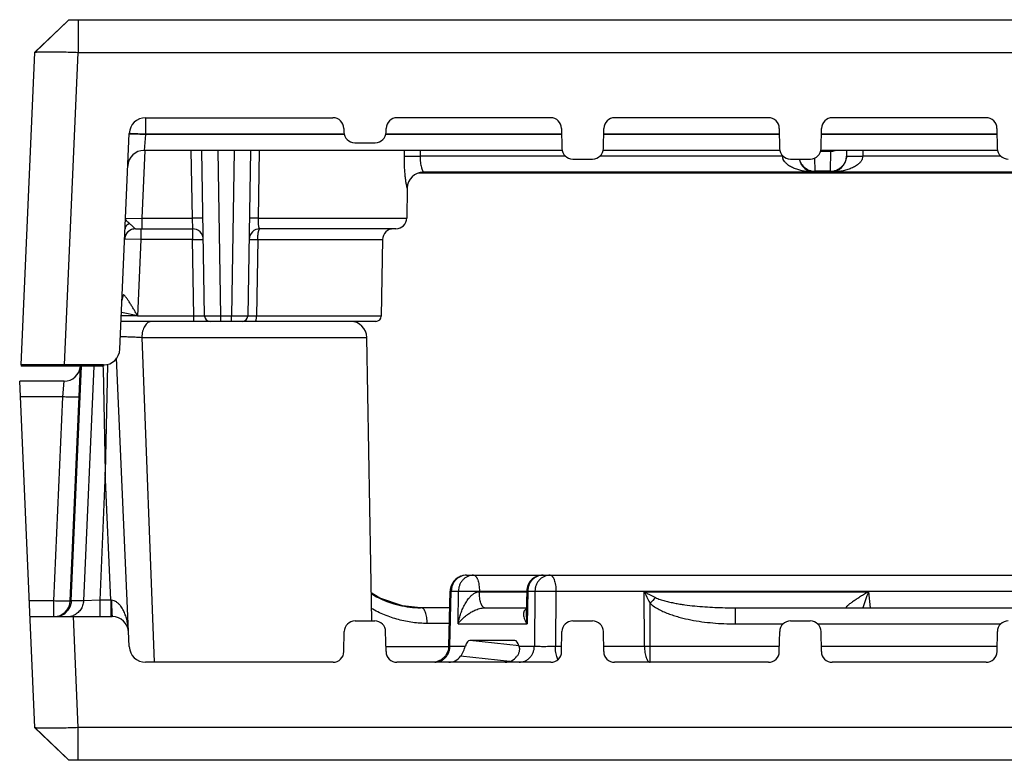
# Model space of a CAD drawing. Header units: inches. Extents: x 0.2 to 16.8, y 0.1 to 10.8.
# Tile 11 of 27: x 10.5 to 11.4, y 3.2 to 3.9. Entities that reach past the tile are written whole.
import ezdxf

# ---------------------------------------------------------------- set-up
doc = ezdxf.new("R2010")
doc.units = ezdxf.units.IN
doc.header["$LTSCALE"] = 0.935
doc.header["$MEASUREMENT"] = 0
doc.layers.get('0').update_dxf_attribs({"linetype": 'CONTINUOUS'})

msp = doc.modelspace()

# ---------------------------------------------------------------- linework, layer by layer
at = {"color": 7, "linetype": 'CONTINUOUS'}
for p, q in [((10.58073, 3.89918), (10.54942, 3.86921)), ((10.58073, 3.89918), (12.73073, 3.89918)), ((10.58938, 3.89918), (10.58938, 3.86921)), ((10.57882, 3.89736), (10.54945, 3.86926)), ((10.53689, 3.58218), (10.54942, 3.86921)), ((10.54942, 3.86921), (10.54945, 3.86925)), ((10.57685, 3.58218), (10.58938, 3.86921)), ((10.58938, 3.86921), (12.72208, 3.86921)), ((10.65116, 3.80918), (10.65116, 3.79444)), ((10.65116, 3.80918), (10.82335, 3.80918)), ((11.02335, 3.80918), (10.88221, 3.80918)), ((11.22335, 3.80918), (11.08221, 3.80918)), ((11.42335, 3.80918), (11.28221, 3.80918)), ((10.83334, 3.79936), (10.8334, 3.79601)), ((10.87215, 3.79601), (10.87221, 3.79936)), ((11.03334, 3.79936), (11.03366, 3.78101)), ((11.07189, 3.78101), (11.07221, 3.79936)), ((11.23334, 3.79936), (11.23366, 3.78101)), ((11.27189, 3.78101), (11.27221, 3.79936)), ((11.43334, 3.79936), (11.43366, 3.78101)), ((10.62752, 3.59653), (10.63618, 3.79484)), ((10.63615, 3.79431), (10.6373, 3.79436)), ((10.63692, 3.79488), (10.65116, 3.79444)), ((10.6373, 3.79436), (10.64055, 3.79431)), ((10.64055, 3.79431), (10.65114, 3.79392)), ((10.65114, 3.79391), (10.64985, 3.77918)), ((10.65116, 3.79444), (10.65114, 3.79391)), ((10.8334, 3.79391), (10.65114, 3.79391)), ((10.65116, 3.79444), (10.8334, 3.79444)), ((10.87215, 3.79444), (11.03343, 3.79444)), ((11.03344, 3.79391), (10.87215, 3.79391)), ((11.23344, 3.79391), (11.07212, 3.79391)), ((11.07213, 3.79444), (11.23343, 3.79444)), ((11.43344, 3.79391), (11.27212, 3.79391)), ((11.27213, 3.79444), (11.43343, 3.79444)), ((10.8434, 3.78618), (10.86216, 3.78618)), ((10.65049, 3.77915), (10.64778, 3.71701)), ((11.03366, 3.77918), (10.64985, 3.77918)), ((10.69276, 3.77918), (10.69384, 3.71701)), ((10.70541, 3.62709), (10.70275, 3.77918)), ((10.72041, 3.62709), (10.71775, 3.77918)), ((10.73271, 3.77918), (10.73006, 3.62709)), ((10.74771, 3.77918), (10.74505, 3.62709)), ((10.75486, 3.71701), (10.75589, 3.77918)), ((10.88872, 3.77918), (10.88864, 3.77392)), ((10.88864, 3.77392), (10.90332, 3.77392)), ((10.9034, 3.77918), (10.90332, 3.77391)), ((11.03686, 3.77391), (10.90332, 3.77391)), ((11.23635, 3.77392), (11.0687, 3.77391)), ((11.23366, 3.77918), (11.07189, 3.77918)), ((11.26634, 3.75997), (11.26612, 3.77222)), ((11.43366, 3.77918), (11.27189, 3.77918)), ((11.27189, 3.77839), (11.28045, 3.77839)), ((11.28045, 3.77839), (11.28012, 3.75997)), ((11.29521, 3.77918), (11.29512, 3.77392)), ((11.29512, 3.77392), (11.29626, 3.774)), ((11.29626, 3.774), (11.31011, 3.77392)), ((11.31021, 3.77918), (11.31011, 3.77392)), ((11.43685, 3.77392), (11.31011, 3.77392)), ((11.04366, 3.77118), (11.06189, 3.77118)), ((11.24366, 3.77118), (11.26189, 3.77118)), ((11.46149, 3.75818), (10.90151, 3.75818)), ((10.90465, 3.75918), (10.90465, 3.75818)), ((12.40549, 3.75918), (10.90647, 3.75918)), ((11.26634, 3.75918), (11.26634, 3.75997)), ((11.28012, 3.75997), (11.26634, 3.75997)), ((11.28012, 3.75997), (11.28012, 3.75918)), ((10.8916, 3.74444), (10.89112, 3.71701)), ((10.89148, 3.74444), (10.8916, 3.74444)), ((10.63277, 3.71675), (10.64778, 3.71701)), ((10.64778, 3.71701), (10.64778, 3.70718)), ((10.64778, 3.71701), (10.69384, 3.71701)), ((10.69384, 3.71701), (10.69418, 3.70718)), ((10.70384, 3.71701), (10.69384, 3.71701)), ((10.75486, 3.71701), (10.74662, 3.71701)), ((10.75486, 3.71701), (10.89112, 3.71701)), ((10.64199, 3.70718), (10.64183, 3.70719)), ((10.64199, 3.70718), (10.69418, 3.70718)), ((10.64692, 3.70718), (10.64692, 3.69736)), ((10.69418, 3.70718), (10.69418, 3.69736)), ((10.88112, 3.70718), (10.75628, 3.70718)), ((10.64692, 3.69736), (10.63213, 3.69764)), ((10.64692, 3.69736), (10.64385, 3.62709)), ((10.69418, 3.69736), (10.64692, 3.69736)), ((10.69541, 3.62709), (10.69418, 3.69736)), ((10.69418, 3.69736), (10.70418, 3.69736)), ((10.74628, 3.69736), (10.75426, 3.69736)), ((10.75426, 3.69736), (10.7531, 3.62709)), ((10.75426, 3.69736), (10.86897, 3.69736)), ((10.86897, 3.69736), (10.86774, 3.62709)), ((10.64413, 3.62715), (10.62899, 3.63033)), ((10.86274, 3.62218), (10.62864, 3.62218)), ((10.64413, 3.62715), (10.62886, 3.62718)), ((10.69541, 3.62709), (10.64385, 3.62709)), ((10.69541, 3.62218), (10.69541, 3.62709)), ((10.70541, 3.62709), (10.69541, 3.62709)), ((10.72041, 3.62709), (10.70541, 3.62709)), ((10.72041, 3.62218), (10.72041, 3.62709)), ((10.73006, 3.62709), (10.72041, 3.62709)), ((10.73006, 3.62218), (10.73006, 3.62709)), ((10.74505, 3.62709), (10.73006, 3.62709)), ((10.7531, 3.62709), (10.74505, 3.62709)), ((10.86774, 3.62709), (10.7531, 3.62709)), ((10.64777, 3.60744), (10.85449, 3.60744)), ((10.64777, 3.60744), (10.65917, 3.30918)), ((10.85903, 3.34713), (10.85449, 3.60744)), ((10.53689, 3.58218), (10.53689, 3.58118)), ((10.61253, 3.58218), (10.53689, 3.58218)), ((10.57685, 3.58218), (10.57685, 3.58118)), ((10.61253, 3.58218), (10.61253, 3.58118)), ((10.6163, 3.5821), (10.61416, 3.48381)), ((10.61632, 3.58291), (10.6163, 3.5821)), ((10.63618, 3.32353), (10.6246, 3.58874)), ((10.61253, 3.58118), (10.53689, 3.58118)), ((10.58192, 3.36546), (10.59134, 3.58118)), ((10.58289, 3.36546), (10.59231, 3.58118)), ((10.60355, 3.58118), (10.59413, 3.36546)), ((10.61204, 3.58117), (10.6121, 3.57852)), ((10.6121, 3.57852), (10.61416, 3.48381)), ((10.54942, 3.24915), (10.53554, 3.56718)), ((10.57637, 3.56718), (10.53554, 3.56718)), ((10.57512, 3.55284), (10.57637, 3.56718)), ((10.57512, 3.55284), (10.53616, 3.55284)), ((10.56694, 3.36546), (10.57512, 3.55284)), ((10.61416, 3.48381), (10.60902, 3.36611)), ((10.6193, 3.36611), (10.61416, 3.48381)), ((10.94602, 3.38918), (11.59223, 3.38918)), ((10.92989, 3.32384), (10.93102, 3.37452)), ((10.93085, 3.32392), (10.93199, 3.37444)), ((10.93102, 3.37452), (10.93199, 3.37444)), ((10.93199, 3.37444), (10.93856, 3.37444)), ((10.93825, 3.34444), (10.93856, 3.37444)), ((10.95788, 3.37444), (10.95788, 3.37392)), ((10.95788, 3.37444), (11.00133, 3.37444)), ((11.00133, 3.37452), (11.00089, 3.35492)), ((11.00133, 3.37452), (11.00229, 3.37444)), ((11.00229, 3.37444), (11.00162, 3.34444)), ((11.00229, 3.37444), (11.00886, 3.37444)), ((11.00886, 3.37444), (11.00835, 3.32392)), ((11.02819, 3.37444), (11.02767, 3.32392)), ((11.02819, 3.37444), (11.59752, 3.37444)), ((10.56694, 3.36546), (10.54434, 3.36546)), ((10.56694, 3.35111), (10.56694, 3.36546)), ((10.58289, 3.36546), (10.58192, 3.36546)), ((10.59413, 3.36546), (10.58289, 3.36546)), ((10.60902, 3.36611), (10.59413, 3.36546)), ((10.60902, 3.36611), (10.60902, 3.35111)), ((10.6193, 3.36611), (10.60902, 3.36611)), ((10.6193, 3.36611), (10.6193, 3.35111)), ((10.61996, 3.36608), (10.6193, 3.36611)), ((10.95788, 3.37392), (11.00133, 3.37392)), ((11.10951, 3.32392), (11.10935, 3.37392)), ((11.10935, 3.37392), (11.31535, 3.37392)), ((11.31535, 3.37392), (11.31676, 3.35918)), ((10.90378, 3.35919), (10.88711, 3.36099)), ((10.90465, 3.35918), (10.90376, 3.35919)), ((10.93068, 3.35918), (10.90465, 3.35918)), ((10.96269, 3.35918), (11.00098, 3.35918)), ((11.11481, 3.32392), (11.11468, 3.36337)), ((11.19277, 3.35918), (11.19277, 3.34444)), ((11.19277, 3.35918), (12.4382, 3.35918)), ((10.54497, 3.35111), (10.62061, 3.35111)), ((10.58938, 3.24915), (10.58493, 3.35111)), ((10.84372, 3.34718), (10.86174, 3.34718)), ((11.04372, 3.34718), (11.06174, 3.34718)), ((11.24372, 3.34718), (11.26174, 3.34718)), ((10.93036, 3.34484), (10.90994, 3.34484)), ((10.93825, 3.34444), (11.00162, 3.34444)), ((11.19277, 3.34444), (11.23691, 3.34444)), ((11.26855, 3.34444), (11.43691, 3.34444)), ((10.8334, 3.31901), (10.83372, 3.33736)), ((10.87206, 3.31901), (10.87174, 3.33736)), ((10.99426, 3.32434), (10.94909, 3.32918)), ((10.99028, 3.32918), (10.94909, 3.32918)), ((10.99028, 3.32918), (10.99048, 3.32916)), ((11.0334, 3.31901), (11.03372, 3.33736)), ((11.07206, 3.31901), (11.07174, 3.33736)), ((11.2334, 3.31901), (11.23372, 3.33736)), ((11.27206, 3.31901), (11.27174, 3.33736)), ((11.4334, 3.31901), (11.43372, 3.33736)), ((10.87198, 3.32353), (10.92989, 3.32353)), ((10.92989, 3.32384), (10.92921, 3.31973)), ((10.92988, 3.32384), (10.93085, 3.32392)), ((10.93085, 3.32392), (10.94498, 3.32392)), ((10.99422, 3.32392), (11.00835, 3.32392)), ((11.02767, 3.32392), (11.03349, 3.32392)), ((11.07197, 3.32392), (11.10951, 3.32392)), ((11.11481, 3.30918), (11.11481, 3.32392)), ((11.11481, 3.32392), (11.23349, 3.32392)), ((11.27197, 3.32392), (11.43349, 3.32392)), ((10.92279, 3.31143), (10.91856, 3.30964)), ((10.98568, 3.30988), (10.94056, 3.31471)), ((11.03007, 3.31162), (11.02926, 3.31348)), ((10.8234, 3.30918), (10.65116, 3.30918)), ((11.0234, 3.30918), (10.88206, 3.30918)), ((11.2234, 3.30918), (11.08206, 3.30918)), ((11.4234, 3.30918), (11.28206, 3.30918)), ((10.54945, 3.24911), (10.54942, 3.24915)), ((10.57882, 3.22101), (10.54942, 3.24915)), ((10.58073, 3.21918), (10.54945, 3.2491)), ((10.58938, 3.21918), (10.58938, 3.24915)), ((12.72208, 3.24915), (10.58938, 3.24915)), ((12.73073, 3.21918), (10.58073, 3.21918))]:
    msp.add_line(p, q, dxfattribs=at)
for points in [[(10.88711, 3.36099), (10.86644, 3.36802), (10.85858, 3.37305)], [(10.92921, 3.31973), (10.92675, 3.315), (10.92279, 3.31143)]]:
    msp.add_lwpolyline(points, dxfattribs=at)
for centre, radius, start, end in [((10.65116, 3.79418), 0.015, 90, 177.5), ((10.82335, 3.79918), 0.01, 1, 90), ((10.88221, 3.79918), 0.01, 90, 179), ((11.02335, 3.79918), 0.01, 1, 90), ((11.08221, 3.79918), 0.01, 90, 179), ((11.22335, 3.79918), 0.01, 1, 90), ((11.28221, 3.79918), 0.01, 90, 179), ((11.42335, 3.79918), 0.01, 1, 90), ((10.8434, 3.79618), 0.01, 181, 270), ((10.86216, 3.79618), 0.01, 270, 359), ((10.64985, 3.76418), 0.015, 90, 177.5), ((11.04366, 3.78118), 0.01, 181, 270), ((11.06189, 3.78118), 0.01, 270, 359), ((11.24366, 3.78118), 0.01, 181, 270), ((11.26189, 3.78118), 0.01, 270, 359), ((11.28012, 3.77418), 0.015, 270, 359), ((11.28044, 3.79388), 0.01548, 270.01666, 285.75168), ((11.44366, 3.78118), 0.01, 181, 270), ((11.26634, 3.77418), 0.015, 191.76538, 270), ((11.26568, 3.77458), 0.01434, 193.96425, 203.75461), ((11.26557, 3.77453), 0.01422, 203.76793, 205.94478), ((11.26587, 3.77469), 0.01456, 205.98703, 217.42048), ((10.90647, 3.74419), 0.01499, 90.0217, 179.0227), ((10.9066, 3.74418), 0.015, 90, 179), ((11.26634, 3.77542), 0.01545, 248.41937, 269.99496), ((11.28012, 3.77542), 0.01545, 270.00504, 291.58063), ((10.88112, 3.71718), 0.01, 270, 359), ((10.642, 3.69738), 0.0098, 90.07673, 134.14647), ((10.69418, 3.69718), 0.01, 1, 90), ((10.75628, 3.69718), 0.01, 90, 178.99946), ((10.87897, 3.69718), 0.01, 90, 179), ((10.6147, 3.64719), 0.01593, 338.85701, 357.44386), ((10.71041, 3.62718), 0.005, 181, 270), ((10.74005, 3.62718), 0.005, 270, 359), ((10.83949, 3.60718), 0.015, 1, 90), ((10.86274, 3.62718), 0.005, 270, 359), ((10.61253, 3.59718), 0.015, 270, 357.5), ((10.57637, 3.58218), 0.015, 269.99961, 356.13404), ((10.94602, 3.37418), 0.015, 89.99325, 172.81982), ((11.01632, 3.37418), 0.015, 89.99325, 172.81982), ((10.94585, 3.37418), 0.01483, 172.73596, 178.70356), ((11.01615, 3.37418), 0.01483, 172.73596, 178.70356), ((10.56694, 3.36611), 0.015, 270, 357.5), ((10.9057, 3.45111), 0.09208, 239.04809, 253.36455), ((11.28985, 3.71183), 0.3831, 241.89007, 242.35836), ((11.3096, 3.46837), 0.22141, 205.25226, 206.09198), ((11.30689, 3.46701), 0.21838, 206.08334, 208.33386), ((11.28646, 3.70529), 0.37573, 242.35461, 243.63529), ((11.96751, 2.57294), 1.16279, 136.81913, 137.1747), ((10.90489, 3.44864), 0.08948, 253.40948, 256.59116), ((10.90472, 3.44784), 0.08865, 256.57865, 269.38154), ((10.56803, 3.3659), 0.01479, 270.05823, 314.09306), ((10.57927, 3.36594), 0.01483, 270.07883, 291.63711), ((10.62061, 3.33611), 0.015, 2.5, 90), ((10.84372, 3.33718), 0.01, 90, 179), ((10.86174, 3.33718), 0.01, 1, 90), ((11.04372, 3.33718), 0.01, 90, 179), ((11.06174, 3.33718), 0.01, 1, 90), ((11.24372, 3.33718), 0.01, 90, 179), ((11.26174, 3.33718), 0.01, 1, 90), ((11.44372, 3.33718), 0.01, 90, 179), ((10.65116, 3.32418), 0.015, 182.5, 270), ((11.11216, 4.14727), 0.82336, 269.81576, 270.18424), ((10.8234, 3.31918), 0.01, 270, 359), ((10.88206, 3.31918), 0.01, 181, 270), ((11.0234, 3.31918), 0.01, 270, 359), ((11.08206, 3.31918), 0.01, 181, 270), ((11.2234, 3.31918), 0.01, 270, 359), ((11.28206, 3.31918), 0.01, 181, 270), ((11.4234, 3.31918), 0.01, 270, 359)]:
    msp.add_arc(centre, radius, start, end, dxfattribs=at)
for centre, major_axis, ratio, start_param, end_param in [((10.94884, 3.31413), (0.00028, 0.01505), 0.351806, 0.006577, 0.869062), ((10.99004, 3.31413), (0.00028, 0.01505), 0.351808, -0.855947, -0.031027), ((10.92973, 3.32418), (0.00074, 0.01498), 0.935317, -3.095482, -2.207963), ((10.9814, 3.32418), (-0.00074, 0.01498), 0.935317, -3.187703, -2.300184)]:
    msp.add_ellipse(centre, major_axis=major_axis, ratio=ratio, start_param=start_param, end_param=end_param, dxfattribs=at)
for points, knots in [([(10.54945, 3.86925), (10.54946, 3.86927), (10.5495, 3.86929), (10.5496, 3.86933), (10.54979, 3.86938), (10.55008, 3.86943), (10.55047, 3.86948), (10.55094, 3.86953), (10.55151, 3.86957), (10.55216, 3.86961), (10.5532, 3.86966), (10.5547, 3.86971), (10.55674, 3.86975), (10.55908, 3.86977), (10.5617, 3.86978), (10.56457, 3.86976), (10.56768, 3.86973), (10.57098, 3.86969), (10.5757, 3.8696), (10.58185, 3.86945), (10.58684, 3.86929), (10.58938, 3.86921)], [0, 0, 0, 0, 0.001354, 0.0032, 0.008487, 0.015975, 0.025687, 0.037624, 0.051772, 0.068093, 0.08655, 0.129701, 0.180872, 0.239576, 0.305283, 0.377409, 0.455259, 0.538117, 0.62524, 0.809168, 1, 1, 1, 1]), ([(10.88864, 3.77392), (10.88861, 3.77207), (10.88863, 3.76842), (10.8888, 3.76392), (10.88902, 3.76045), (10.88922, 3.75801), (10.88945, 3.7557), (10.8897, 3.75354), (10.88996, 3.75157), (10.89022, 3.7498), (10.89049, 3.74825), (10.8907, 3.74711), (10.89087, 3.74633), (10.89098, 3.74584), (10.89108, 3.74543), (10.89118, 3.74508), (10.89126, 3.74481), (10.89133, 3.74464), (10.89139, 3.74453), (10.89142, 3.74448), (10.89146, 3.74444), (10.89148, 3.74444)], [0, 0, 0, 0, 0.186825, 0.367959, 0.454397, 0.537127, 0.615449, 0.688633, 0.755894, 0.816435, 0.869473, 0.914293, 0.933405, 0.950203, 0.964608, 0.976573, 0.986068, 0.993077, 0.995656, 0.997636, 1, 1, 1, 1]), ([(10.90332, 3.77391), (10.9033, 3.77294), (10.90332, 3.77103), (10.90357, 3.76827), (10.904, 3.76575), (10.90446, 3.76386), (10.90486, 3.76253), (10.90515, 3.76168), (10.90543, 3.76095), (10.90569, 3.76034), (10.90593, 3.75985), (10.90611, 3.75953), (10.90624, 3.75935), (10.90633, 3.75926), (10.9064, 3.7592), (10.90645, 3.75918), (10.90647, 3.75918)], [0, 0, 0, 0, 0.190709, 0.373938, 0.542434, 0.69103, 0.756395, 0.815037, 0.8664, 0.909992, 0.945336, 0.972032, 0.982099, 0.990003, 0.995854, 1, 1, 1, 1]), ([(11.23704, 3.77097), (11.23694, 3.77121), (11.23658, 3.77215), (11.23637, 3.77316), (11.23635, 3.77392)], [0, 0, 0, 0, 0.249236, 1, 1, 1, 1]), ([(11.31011, 3.77392), (11.31008, 3.7731), (11.30983, 3.77189), (11.30918, 3.77041), (11.30857, 3.76938), (11.30786, 3.76844), (11.30708, 3.76757), (11.30624, 3.76678), (11.30506, 3.76581), (11.3035, 3.76474), (11.30089, 3.76328), (11.29745, 3.76185), (11.2932, 3.76061), (11.28887, 3.75977), (11.28451, 3.75929), (11.28158, 3.75918), (11.28012, 3.75918)], [0, 0, 0, 0, 0.067756, 0.101291, 0.134323, 0.166999, 0.199306, 0.231309, 0.263091, 0.326037, 0.388395, 0.511911, 0.634513, 0.756583, 0.87836, 1, 1, 1, 1]), ([(11.29512, 3.77431), (11.29511, 3.77337), (11.29488, 3.77148), (11.29429, 3.76967), (11.29391, 3.7688)], [0, 0, 0, 0, 0.498549, 1, 1, 1, 1]), ([(11.26634, 3.75918), (11.265, 3.75918), (11.2623, 3.75927), (11.25827, 3.75969), (11.25427, 3.76039), (11.25032, 3.76143), (11.24712, 3.76261), (11.24464, 3.7638), (11.24283, 3.76483), (11.24111, 3.76602), (11.23977, 3.76717), (11.2388, 3.76822), (11.23789, 3.76935), (11.23733, 3.7703), (11.23704, 3.77097)], [0, 0, 0, 0, 0.122502, 0.245121, 0.367985, 0.491284, 0.615304, 0.677756, 0.740609, 0.804024, 0.86818, 0.900641, 0.933439, 1, 1, 1, 1]), ([(11.25431, 3.76584), (11.25471, 3.76532), (11.2556, 3.76431), (11.25763, 3.76255), (11.25941, 3.76155), (11.26066, 3.76105)], [0, 0, 0, 0, 0.248872, 0.498621, 1, 1, 1, 1]), ([(11.29391, 3.7688), (11.29353, 3.76793), (11.29282, 3.76668), (11.29164, 3.76518), (11.29033, 3.76379), (11.28843, 3.76229), (11.2867, 3.76141), (11.28581, 3.76105)], [0, 0, 0, 0, 0.248223, 0.37281, 0.497673, 0.748113, 1, 1, 1, 1]), ([(10.6365, 3.71196), (10.63591, 3.71171), (10.63482, 3.71114), (10.63368, 3.71016), (10.63302, 3.70928), (10.63266, 3.70861), (10.63243, 3.7079), (10.63236, 3.70742), (10.63235, 3.70718)], [0, 0, 0, 0, 0.289044, 0.548811, 0.668468, 0.782545, 0.892503, 1, 1, 1, 1]), ([(10.6365, 3.71196), (10.636, 3.71241), (10.63526, 3.71304), (10.63436, 3.7139), (10.63379, 3.71449), (10.63333, 3.71507), (10.633, 3.71563), (10.63279, 3.71619), (10.63276, 3.71657), (10.63277, 3.71675)], [0, 0, 0, 0, 0.322639, 0.467655, 0.599057, 0.716356, 0.820211, 0.91322, 1, 1, 1, 1]), ([(10.64183, 3.70719), (10.64176, 3.7072), (10.64161, 3.70725), (10.64139, 3.70737), (10.64116, 3.70754), (10.6408, 3.70786), (10.64031, 3.70835), (10.63979, 3.70889), (10.63933, 3.70936), (10.63883, 3.70986), (10.63816, 3.71048), (10.63733, 3.71122), (10.63678, 3.71171), (10.6365, 3.71196)], [0, 0, 0, 0, 0.029297, 0.063848, 0.104399, 0.151131, 0.262254, 0.392871, 0.463685, 0.537223, 0.689913, 0.845892, 1, 1, 1, 1]), ([(10.75628, 3.70718), (10.75622, 3.70718), (10.75608, 3.70722), (10.75591, 3.70736), (10.75575, 3.70759), (10.7556, 3.7079), (10.75546, 3.70829), (10.75533, 3.70876), (10.75522, 3.70932), (10.75508, 3.71021), (10.75495, 3.71149), (10.75485, 3.71319), (10.75482, 3.71506), (10.75484, 3.71635), (10.75486, 3.71701)], [0, 0, 0, 0, 0.017966, 0.038988, 0.065511, 0.098803, 0.139411, 0.187497, 0.243069, 0.305925, 0.451665, 0.620362, 0.805908, 1, 1, 1, 1]), ([(10.63501, 3.70442), (10.63455, 3.70399), (10.63371, 3.70302), (10.63276, 3.70135), (10.63214, 3.69953), (10.63196, 3.69827), (10.63193, 3.69763)], [0, 0, 0, 0, 0.250004, 0.500559, 0.751183, 1, 1, 1, 1]), ([(10.63213, 3.69764), (10.63219, 3.6989), (10.63264, 3.7008), (10.63389, 3.70301), (10.63472, 3.70397), (10.63517, 3.70441)], [0, 0, 0, 0, 0.499806, 0.750324, 1, 1, 1, 1]), ([(10.64183, 3.70719), (10.6412, 3.70718), (10.63995, 3.70705), (10.63814, 3.70651), (10.63646, 3.70564), (10.63547, 3.70486), (10.63501, 3.70442)], [0, 0, 0, 0, 0.248856, 0.499496, 0.750061, 1, 1, 1, 1]), ([(10.75426, 3.69736), (10.75426, 3.698), (10.75429, 3.69926), (10.7544, 3.70108), (10.75459, 3.70276), (10.7548, 3.70404), (10.755, 3.70494), (10.75515, 3.70551), (10.75532, 3.706), (10.7555, 3.70642), (10.75568, 3.70675), (10.75587, 3.70699), (10.75606, 3.70714), (10.75621, 3.70718), (10.75628, 3.70718)], [0, 0, 0, 0, 0.186041, 0.365504, 0.530963, 0.676805, 0.740838, 0.798309, 0.848856, 0.892195, 0.928241, 0.957375, 0.98058, 1, 1, 1, 1]), ([(10.64386, 3.62727), (10.64329, 3.62824), (10.64216, 3.63017), (10.64046, 3.63305), (10.63876, 3.63589), (10.63706, 3.63864), (10.63564, 3.64085), (10.6345, 3.64253), (10.63367, 3.64368), (10.63286, 3.64472), (10.63218, 3.64548), (10.63165, 3.64597), (10.63129, 3.64624), (10.63095, 3.64642), (10.63072, 3.64648), (10.63062, 3.64648)], [0, 0, 0, 0, 0.143178, 0.285546, 0.426295, 0.564259, 0.697465, 0.76121, 0.822043, 0.878681, 0.929091, 0.951075, 0.970344, 0.986597, 1, 1, 1, 1]), ([(10.65676, 3.62218), (10.65647, 3.62218), (10.65588, 3.62213), (10.6547, 3.62184), (10.65325, 3.6211), (10.65171, 3.6197), (10.65036, 3.61785), (10.64926, 3.61562), (10.64843, 3.61307), (10.64791, 3.61031), (10.64778, 3.60841), (10.64777, 3.60744)], [0, 0, 0, 0, 0.046197, 0.093333, 0.192493, 0.301488, 0.422123, 0.55439, 0.696768, 0.846696, 1, 1, 1, 1]), ([(10.75212, 3.62218), (10.75215, 3.62218), (10.75222, 3.6222), (10.75232, 3.62228), (10.75241, 3.6224), (10.7525, 3.62256), (10.75258, 3.62277), (10.75266, 3.62302), (10.75274, 3.6233), (10.75284, 3.62375), (10.75294, 3.62439), (10.75303, 3.62523), (10.75308, 3.62615), (10.7531, 3.62678), (10.7531, 3.62709)], [0, 0, 0, 0, 0.018828, 0.041635, 0.070521, 0.106359, 0.149464, 0.199888, 0.257381, 0.321505, 0.467639, 0.633978, 0.814045, 1, 1, 1, 1]), ([(10.6279, 3.60822), (10.62858, 3.60823), (10.63005, 3.60823), (10.63326, 3.60819), (10.63759, 3.60806), (10.64275, 3.60781), (10.64616, 3.60758), (10.64777, 3.60744)], [0, 0, 0, 0, 0.103199, 0.221091, 0.484698, 0.755963, 1, 1, 1, 1]), ([(10.5901, 3.55284), (10.5901, 3.55282), (10.59009, 3.5528), (10.59006, 3.55279), (10.59001, 3.55277), (10.58993, 3.55274), (10.58974, 3.55271), (10.58941, 3.55267), (10.58891, 3.55263), (10.58828, 3.5526), (10.58753, 3.55258), (10.58666, 3.55257), (10.58567, 3.55256), (10.58459, 3.55257), (10.58297, 3.55259), (10.58077, 3.55263), (10.578, 3.55272), (10.57609, 3.55279), (10.57512, 3.55284)], [0, 0, 0, 0, 0.002442, 0.004287, 0.006646, 0.013009, 0.021632, 0.045709, 0.078847, 0.120852, 0.171268, 0.229571, 0.295228, 0.367675, 0.446207, 0.618569, 0.805929, 1, 1, 1, 1]), ([(10.94602, 3.38918), (10.94512, 3.38918), (10.94329, 3.38899), (10.94066, 3.38815), (10.93824, 3.38678), (10.93611, 3.38493), (10.93436, 3.38269), (10.93304, 3.38013), (10.93222, 3.37734), (10.93201, 3.37541), (10.93199, 3.37444)], [0, 0, 0, 0, 0.120703, 0.242497, 0.365285, 0.48944, 0.615202, 0.742554, 0.871199, 1, 1, 1, 1]), ([(10.95259, 3.38918), (10.95168, 3.38918), (10.94986, 3.38899), (10.94723, 3.38815), (10.9448, 3.38678), (10.94268, 3.38493), (10.94092, 3.38269), (10.93961, 3.38013), (10.93878, 3.37734), (10.93857, 3.37541), (10.93856, 3.37444)], [0, 0, 0, 0, 0.120703, 0.242497, 0.365285, 0.48944, 0.615202, 0.742554, 0.871199, 1, 1, 1, 1]), ([(10.95259, 3.38918), (10.95276, 3.38918), (10.95312, 3.38913), (10.95364, 3.38891), (10.95414, 3.38855), (10.95462, 3.38805), (10.95509, 3.38743), (10.95553, 3.38669), (10.95594, 3.38583), (10.95647, 3.38449), (10.95702, 3.38257), (10.9575, 3.38004), (10.9578, 3.3773), (10.95788, 3.37541), (10.95788, 3.37444)], [0, 0, 0, 0, 0.031113, 0.064302, 0.10106, 0.142414, 0.188995, 0.24103, 0.298499, 0.361245, 0.501319, 0.657799, 0.82613, 1, 1, 1, 1]), ([(11.01632, 3.38918), (11.01542, 3.38918), (11.01359, 3.38899), (11.01097, 3.38815), (11.00854, 3.38678), (11.00641, 3.38493), (11.00466, 3.38269), (11.00334, 3.38013), (11.00252, 3.37734), (11.00231, 3.37541), (11.00229, 3.37444)], [0, 0, 0, 0, 0.120703, 0.242497, 0.365285, 0.48944, 0.615202, 0.742554, 0.871199, 1, 1, 1, 1]), ([(11.02289, 3.38918), (11.02199, 3.38918), (11.02016, 3.38899), (11.01753, 3.38815), (11.01511, 3.38678), (11.01298, 3.38493), (11.01123, 3.38269), (11.00991, 3.38013), (11.00909, 3.37734), (11.00887, 3.37541), (11.00886, 3.37444)], [0, 0, 0, 0, 0.120703, 0.242497, 0.365285, 0.48944, 0.615202, 0.742554, 0.871199, 1, 1, 1, 1]), ([(11.02289, 3.38918), (11.02306, 3.38918), (11.02342, 3.38913), (11.02394, 3.38891), (11.02444, 3.38855), (11.02493, 3.38805), (11.02539, 3.38743), (11.02583, 3.38669), (11.02624, 3.38583), (11.02677, 3.38449), (11.02732, 3.38257), (11.0278, 3.38004), (11.0281, 3.3773), (11.02818, 3.37541), (11.02819, 3.37444)], [0, 0, 0, 0, 0.031113, 0.064302, 0.10106, 0.142414, 0.188995, 0.24103, 0.298499, 0.361245, 0.501319, 0.657799, 0.82613, 1, 1, 1, 1]), ([(10.93856, 3.37444), (10.93899, 3.37446), (10.94002, 3.3745), (10.94179, 3.37453), (10.94398, 3.37455), (10.94746, 3.37456), (10.95213, 3.37453), (10.95596, 3.37448), (10.95788, 3.37444)], [0, 0, 0, 0, 0.067394, 0.160198, 0.274734, 0.40645, 0.701334, 1, 1, 1, 1]), ([(11.00886, 3.37444), (11.00929, 3.37446), (11.01032, 3.3745), (11.01209, 3.37453), (11.01428, 3.37455), (11.01777, 3.37456), (11.02244, 3.37453), (11.02626, 3.37448), (11.02819, 3.37444)], [0, 0, 0, 0, 0.067394, 0.160198, 0.274734, 0.40645, 0.701334, 1, 1, 1, 1]), ([(10.58192, 3.36546), (10.58192, 3.36544), (10.58191, 3.36543), (10.58188, 3.36541), (10.58183, 3.36539), (10.58175, 3.36536), (10.58155, 3.36533), (10.58123, 3.36529), (10.58073, 3.36525), (10.5801, 3.36522), (10.57935, 3.3652), (10.57847, 3.36519), (10.57749, 3.36518), (10.5764, 3.36519), (10.57478, 3.36521), (10.57259, 3.36525), (10.56982, 3.36534), (10.56791, 3.36541), (10.56694, 3.36546)], [0, 0, 0, 0, 0.002442, 0.004287, 0.006647, 0.013011, 0.021635, 0.045715, 0.078855, 0.120862, 0.171285, 0.229595, 0.295261, 0.36772, 0.446264, 0.618624, 0.805948, 1, 1, 1, 1]), ([(10.58289, 3.36546), (10.58285, 3.36451), (10.58258, 3.36261), (10.58167, 3.35989), (10.58025, 3.35739), (10.57901, 3.35594), (10.57832, 3.35528)], [0, 0, 0, 0, 0.249966, 0.500653, 0.750667, 1, 1, 1, 1]), ([(10.59413, 3.36546), (10.59407, 3.36403), (10.59366, 3.36188), (10.59254, 3.35922), (10.59142, 3.35737), (10.59006, 3.35571), (10.58847, 3.35425), (10.58669, 3.35305), (10.5854, 3.35242), (10.58473, 3.35216)], [0, 0, 0, 0, 0.250164, 0.375705, 0.500941, 0.625922, 0.7507, 0.875367, 1, 1, 1, 1]), ([(10.61996, 3.36608), (10.61996, 3.36517), (10.61997, 3.36337), (10.62, 3.36074), (10.62005, 3.35829), (10.62011, 3.35641), (10.62017, 3.35506), (10.62021, 3.35418), (10.62026, 3.3534), (10.62031, 3.35273), (10.62037, 3.35217), (10.62042, 3.35173), (10.62047, 3.35144), (10.62052, 3.35127), (10.62054, 3.3512), (10.62055, 3.35118)], [0, 0, 0, 0, 0.183703, 0.361903, 0.527537, 0.675095, 0.740554, 0.79973, 0.852173, 0.897441, 0.935098, 0.964809, 0.986445, 0.994225, 1, 1, 1, 1]), ([(10.6356, 3.33677), (10.63553, 3.33821), (10.6353, 3.3411), (10.63464, 3.3454), (10.63363, 3.34965), (10.63224, 3.3538), (10.63069, 3.35714), (10.62916, 3.35968), (10.62805, 3.36118), (10.62706, 3.36232), (10.62626, 3.36313), (10.62538, 3.36388), (10.62444, 3.36457), (10.62342, 3.36516), (10.62196, 3.36579), (10.62076, 3.36605), (10.61996, 3.36608)], [0, 0, 0, 0, 0.121753, 0.243638, 0.365812, 0.488501, 0.612076, 0.67444, 0.737364, 0.769115, 0.80108, 0.833336, 0.865927, 0.898873, 0.932341, 1, 1, 1, 1]), ([(10.93825, 3.34444), (10.93853, 3.34592), (10.93919, 3.34886), (10.94048, 3.35322), (10.94209, 3.35754), (10.94374, 3.36105), (10.94528, 3.36378), (10.94655, 3.36579), (10.94797, 3.36772), (10.94955, 3.36955), (10.95132, 3.37122), (10.95298, 3.37241), (10.95442, 3.37317), (10.9559, 3.37373), (10.9571, 3.37393), (10.95788, 3.37392)], [0, 0, 0, 0, 0.119873, 0.241141, 0.363888, 0.488257, 0.551133, 0.614502, 0.678391, 0.742809, 0.807697, 0.872808, 0.905284, 0.937494, 1, 1, 1, 1]), ([(10.96269, 3.35918), (10.96253, 3.35918), (10.9622, 3.35923), (10.96171, 3.35946), (10.96124, 3.35982), (10.96079, 3.36031), (10.96035, 3.36093), (10.95994, 3.36168), (10.95956, 3.36254), (10.95906, 3.36388), (10.95856, 3.36579), (10.95813, 3.36832), (10.95789, 3.37107), (10.95786, 3.37296), (10.95788, 3.37392)], [0, 0, 0, 0, 0.029327, 0.06099, 0.096574, 0.137118, 0.183223, 0.235056, 0.292541, 0.355485, 0.496379, 0.654144, 0.82415, 1, 1, 1, 1]), ([(11.1196, 3.36864), (11.1203, 3.3683), (11.12172, 3.36767), (11.12462, 3.36659), (11.12833, 3.36547), (11.13284, 3.36437), (11.13738, 3.36345), (11.14196, 3.36266), (11.14807, 3.36176), (11.15575, 3.36087), (11.16499, 3.36009), (11.17424, 3.35956), (11.1835, 3.35925), (11.18968, 3.35918), (11.19277, 3.35918)], [0, 0, 0, 0, 0.031343, 0.062671, 0.125251, 0.187801, 0.250328, 0.312839, 0.375339, 0.500307, 0.625252, 0.75018, 0.875095, 1, 1, 1, 1]), ([(11.31535, 3.37392), (11.31411, 3.37319), (11.31226, 3.37208), (11.30984, 3.3706), (11.30807, 3.3695), (11.30635, 3.36841), (11.30468, 3.36733), (11.30306, 3.36627), (11.30151, 3.36522), (11.30004, 3.3642), (11.29867, 3.36321), (11.2976, 3.3624), (11.29682, 3.36178), (11.29629, 3.36134), (11.29582, 3.36093), (11.29542, 3.36054), (11.29509, 3.36018), (11.29487, 3.35991), (11.29475, 3.3597), (11.29469, 3.35955), (11.29467, 3.35939), (11.29475, 3.35928), (11.29485, 3.35922), (11.29498, 3.35919), (11.29507, 3.35918), (11.29513, 3.35918)], [0, 0, 0, 0, 0.1668, 0.248431, 0.328669, 0.407309, 0.48413, 0.558873, 0.631108, 0.70035, 0.765883, 0.826665, 0.854893, 0.881298, 0.905552, 0.92734, 0.946249, 0.961656, 0.967901, 0.973152, 0.981082, 0.98462, 0.988638, 0.993655, 1, 1, 1, 1]), ([(11.31535, 3.37392), (11.31437, 3.37145), (11.31298, 3.36775), (11.31132, 3.36281), (11.31058, 3.36037), (11.31023, 3.35916)], [0, 0, 0, 0, 0.509585, 0.758, 1, 1, 1, 1]), ([(10.90994, 3.34484), (10.9055, 3.34484), (10.89658, 3.34543), (10.88341, 3.34807), (10.87063, 3.35242), (10.86252, 3.3564), (10.8586, 3.35865)], [0, 0, 0, 0, 0.247938, 0.497157, 0.747696, 1, 1, 1, 1]), ([(10.90994, 3.34484), (10.90992, 3.34578), (10.90983, 3.34763), (10.90951, 3.35031), (10.90902, 3.35277), (10.90847, 3.35463), (10.90795, 3.35593), (10.90754, 3.35677), (10.90711, 3.35749), (10.90665, 3.35809), (10.90617, 3.35857), (10.90568, 3.35892), (10.90517, 3.35913), (10.90481, 3.35918), (10.90465, 3.35918)], [0, 0, 0, 0, 0.174637, 0.343145, 0.499385, 0.639007, 0.701522, 0.758785, 0.810661, 0.85715, 0.898494, 0.93533, 0.968676, 1, 1, 1, 1]), ([(10.93825, 3.34444), (10.93936, 3.34601), (10.94132, 3.34827), (10.94435, 3.35106), (10.94705, 3.35317), (10.95017, 3.35521), (10.95312, 3.35675), (10.95577, 3.35783), (10.95797, 3.35854), (10.96029, 3.35904), (10.96189, 3.35918), (10.96269, 3.35918)], [0, 0, 0, 0, 0.195549, 0.303512, 0.419513, 0.545232, 0.683262, 0.757982, 0.836825, 0.918838, 1, 1, 1, 1]), ([(11.00092, 3.35816), (11.00065, 3.358), (11.00017, 3.35765), (10.99956, 3.35704), (10.9991, 3.35638), (10.99877, 3.3557), (10.99853, 3.35499), (10.99834, 3.35403), (10.99831, 3.35329), (10.99833, 3.35279)], [0, 0, 0, 0, 0.149303, 0.284174, 0.409874, 0.530144, 0.647721, 0.764455, 1, 1, 1, 1]), ([(11.11468, 3.36337), (11.11593, 3.36221), (11.11864, 3.36012), (11.12305, 3.35752), (11.12766, 3.35532), (11.13241, 3.35343), (11.13725, 3.3518), (11.1438, 3.34991), (11.15211, 3.34803), (11.1622, 3.34638), (11.17236, 3.34525), (11.18255, 3.34459), (11.18937, 3.34444), (11.19277, 3.34444)], [0, 0, 0, 0, 0.062485, 0.124979, 0.187481, 0.249984, 0.312489, 0.374994, 0.499986, 0.624986, 0.749989, 0.874993, 1, 1, 1, 1]), ([(10.99833, 3.35279), (10.99836, 3.35211), (10.99859, 3.3507), (10.99929, 3.34861), (11.00031, 3.3465), (11.00115, 3.34513), (11.00162, 3.34444)], [0, 0, 0, 0, 0.227211, 0.468493, 0.72583, 1, 1, 1, 1]), ([(11.00089, 3.35492), (11.00085, 3.35318), (11.00095, 3.34967), (11.00135, 3.34619), (11.00162, 3.34444)], [0, 0, 0, 0, 0.496321, 1, 1, 1, 1]), ([(10.92972, 3.31826), (10.93025, 3.3196), (10.93072, 3.32151), (10.93084, 3.32344), (10.93085, 3.32392)], [0, 0, 0, 0, 0.749643, 1, 1, 1, 1]), ([(10.94056, 3.31471), (10.94111, 3.31542), (10.9421, 3.31692), (10.9433, 3.31929), (10.94423, 3.32164), (10.94475, 3.32318), (10.94498, 3.32392)], [0, 0, 0, 0, 0.261607, 0.524062, 0.774308, 1, 1, 1, 1]), ([(10.99422, 3.32392), (10.99442, 3.32321), (10.99461, 3.32208), (10.9946, 3.32053), (10.99445, 3.31933), (10.99414, 3.31812), (10.99369, 3.31693), (10.99309, 3.31578), (10.9926, 3.31506), (10.99234, 3.31471)], [0, 0, 0, 0, 0.228506, 0.349376, 0.474036, 0.601952, 0.732682, 0.865665, 1, 1, 1, 1]), ([(10.99431, 3.30918), (10.99522, 3.30918), (10.99704, 3.30938), (10.99967, 3.31021), (11.0021, 3.31159), (11.00423, 3.31343), (11.00598, 3.31567), (11.00707, 3.3178), (11.00771, 3.31962), (11.00817, 3.3215), (11.00833, 3.32295), (11.00835, 3.32392)], [0, 0, 0, 0, 0.120684, 0.242453, 0.365215, 0.489342, 0.615075, 0.742412, 0.806697, 0.871202, 1, 1, 1, 1]), ([(11.00835, 3.32392), (11.00878, 3.3239), (11.00982, 3.32387), (11.01158, 3.32383), (11.01377, 3.32382), (11.01725, 3.32381), (11.02192, 3.32383), (11.02575, 3.32388), (11.02767, 3.32392)], [0, 0, 0, 0, 0.067449, 0.160256, 0.274704, 0.406514, 0.701346, 1, 1, 1, 1]), ([(11.02926, 3.31348), (11.02899, 3.31421), (11.02854, 3.31579), (11.02806, 3.31832), (11.02776, 3.32106), (11.02768, 3.32296), (11.02767, 3.32392)], [0, 0, 0, 0, 0.219245, 0.464213, 0.727784, 1, 1, 1, 1]), ([(11.10951, 3.32392), (11.10952, 3.32296), (11.10959, 3.32106), (11.1099, 3.31832), (11.11038, 3.31579), (11.11093, 3.31388), (11.11146, 3.31254), (11.11187, 3.31168), (11.11231, 3.31093), (11.11277, 3.31031), (11.11326, 3.30982), (11.11376, 3.30946), (11.11428, 3.30923), (11.11463, 3.30918), (11.11481, 3.30918)], [0, 0, 0, 0, 0.173888, 0.342254, 0.498737, 0.638788, 0.701526, 0.758987, 0.811017, 0.857594, 0.898945, 0.9357, 0.968888, 1, 1, 1, 1]), ([(10.92213, 3.3103), (10.92297, 3.31066), (10.92459, 3.31158), (10.92599, 3.31279), (10.92663, 3.31346)], [0, 0, 0, 0, 0.497257, 1, 1, 1, 1]), ([(10.92663, 3.31346), (10.92729, 3.31414), (10.92848, 3.31566), (10.92936, 3.31737), (10.92972, 3.31826)], [0, 0, 0, 0, 0.496808, 1, 1, 1, 1]), ([(10.91682, 3.30918), (10.91773, 3.30918), (10.91955, 3.30937), (10.9213, 3.30993), (10.92213, 3.3103)], [0, 0, 0, 0, 0.497763, 1, 1, 1, 1]), ([(10.58938, 3.24915), (10.58684, 3.24907), (10.58185, 3.24892), (10.5757, 3.24877), (10.57098, 3.24868), (10.56768, 3.24863), (10.56457, 3.2486), (10.5617, 3.24859), (10.55908, 3.24859), (10.55674, 3.24861), (10.5547, 3.24865), (10.5532, 3.2487), (10.55216, 3.24875), (10.55151, 3.24879), (10.55094, 3.24883), (10.55047, 3.24888), (10.55008, 3.24893), (10.54979, 3.24898), (10.5496, 3.24903), (10.5495, 3.24907), (10.54946, 3.2491), (10.54945, 3.24911)], [0, 0, 0, 0, 0.190833, 0.374761, 0.461885, 0.544742, 0.622592, 0.694719, 0.760426, 0.81913, 0.870301, 0.913452, 0.931908, 0.94823, 0.962377, 0.974314, 0.984026, 0.991514, 0.9968, 0.998646, 1, 1, 1, 1])]:
    msp.add_open_spline(points, degree=3, knots=knots, dxfattribs=at)

doc.saveas('drawing.dxf')
